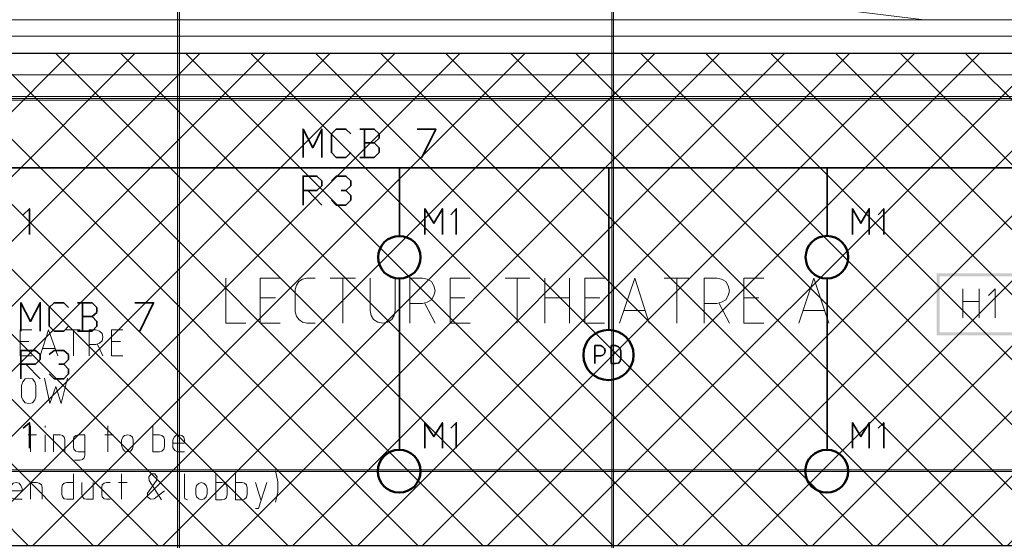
# Model space of a CAD drawing. Header units: millimetres. Extents: x 0.9 to 32.8, y 0.3 to 23.1.
# Tile 55 of 111: x 8.1 to 10.9, y 18.8 to 20.2. Entities that reach past the tile are written whole.
import ezdxf

# ---------------------------------------------------------------- set-up
doc = ezdxf.new("R2010")
doc.units = ezdxf.units.MM
doc.layers.add('PDF_Geometry', color=9, linetype='Continuous', true_color=0x808080)
doc.layers.add('PDF_Solid Fills', color=7, linetype='Continuous')

msp = doc.modelspace()

# ---------------------------------------------------------------- hatches: boundary and pattern name
h = msp.add_hatch()
h.set_pattern_fill('ANSI37', color=256, scale=0.04)
h.paths.add_polyline_path([(6.2258, 20.136), (13.3406, 20.136), (13.3406, 18.7744), (6.2258, 18.7744)])
at = {"layer": 'PDF_Solid Fills', "true_color": 0x808080, "transparency": 33554559}
msp.add_hatch(color=8, dxfattribs=at).paths.add_polyline_path([(28.2152, 18.9811), (28.2152, 18.9844), (1.3427, 18.9844), (1.3427, 18.9794), (28.2152, 18.9794)])

# ---------------------------------------------------------------- linework, layer by layer
msp.add_lwpolyline([(6.2258, 20.136), (13.3406, 20.136), (13.3406, 18.7744), (6.2258, 18.7744)], close=True)
at = {"layer": 'PDF_Geometry', "lineweight": 5}
for points in [[(8.5842, 0.4316), (8.5842, 22.9409), (8.5842, 22.9143), (8.579, 22.9143), (8.579, 22.9409), (8.579, 0.4316)], [(9.784, 0.4316), (9.784, 22.9393), (9.784, 22.9143), (9.7791, 22.9143), (9.7791, 22.9393), (9.7791, 0.4316)]]:
    msp.add_lwpolyline(points, dxfattribs=at)
at = {"layer": 'PDF_Geometry', "lineweight": 18}
for points in [[(10.6424, 20.2277), (6.2091, 20.7677), (6.2091, 20.2277), (10.6424, 20.7677)], [(28.2152, 20.1827), (1.3427, 20.1827)], [(6.2258, 13.7662), (6.2258, 18.2611), (7.4825, 20.076), (9.7825, 20.076), (12.0823, 20.076), (13.3406, 18.2611), (13.3406, 13.7662)], [(6.2859, 13.7529), (6.2859, 18.2428), (7.5141, 20.016), (9.7825, 20.016), (12.0507, 20.016), (13.2806, 18.2428), (13.2806, 13.7546)], [(6.2908, 13.7529), (6.2908, 18.2411), (7.5175, 20.011), (9.7825, 20.011), (12.049, 20.011), (13.2756, 18.2411), (13.2756, 13.7529)], [(6.2942, 13.7512), (6.2942, 18.2394), (7.5191, 20.006), (9.7825, 20.006), (12.0457, 20.006), (13.2706, 18.2394), (13.2706, 13.7529)], [(8.7124, 19.5144), (8.7124, 19.3894), (8.7675, 19.3894)], [(8.8625, 19.3894), (8.8074, 19.3894), (8.8074, 19.5144), (8.8625, 19.5144)], [(8.9591, 19.3894), (8.9358, 19.3894), (8.9241, 19.3927), (8.9142, 19.3994), (8.9074, 19.4094), (8.904, 19.4211), (8.904, 19.4827), (8.9074, 19.4944), (8.9142, 19.5044), (8.9241, 19.511), (8.9358, 19.5144), (8.9591, 19.5144)], [(9.0008, 19.5144), (9.0708, 19.5144)], [(9.0358, 19.3894), (9.0358, 19.5144)], [(9.1108, 19.5144), (9.1108, 19.4244), (9.1142, 19.4111), (9.1207, 19.3994), (9.1324, 19.3927), (9.1458, 19.3894), (9.1591, 19.3927), (9.1708, 19.3994), (9.1773, 19.4111), (9.1807, 19.4244), (9.1807, 19.5144)], [(9.2207, 19.3894), (9.2207, 19.5144), (9.2557, 19.5144), (9.269, 19.511), (9.2807, 19.5044), (9.2875, 19.4927), (9.2906, 19.4794), (9.2875, 19.466), (9.2807, 19.4544), (9.269, 19.4477), (9.2557, 19.4444), (9.2207, 19.4444)], [(9.3875, 19.3894), (9.3324, 19.3894), (9.3324, 19.5144), (9.3875, 19.5144)], [(9.4841, 19.5144), (9.5525, 19.5144)], [(9.5175, 19.3894), (9.5175, 19.5144)], [(9.594, 19.3894), (9.594, 19.5144)], [(9.6624, 19.5144), (9.6624, 19.3894)], [(9.759, 19.3894), (9.7041, 19.3894), (9.7041, 19.5144), (9.759, 19.5144)], [(9.8007, 19.3894), (9.8425, 19.5144), (9.8824, 19.3894)], [(9.924, 19.5144), (9.9924, 19.5144)], [(9.959, 19.3894), (9.959, 19.5144)], [(10.0341, 19.3894), (10.0341, 19.5144), (10.0691, 19.5144), (10.0824, 19.511), (10.0942, 19.5044), (10.1007, 19.4927), (10.1041, 19.4794), (10.1007, 19.466), (10.0942, 19.4544), (10.0824, 19.4477), (10.0691, 19.4444), (10.0341, 19.4444)], [(10.1991, 19.3894), (10.144, 19.3894), (10.144, 19.5144), (10.1991, 19.5144)], [(10.2957, 19.3894), (10.3375, 19.5144), (10.379, 19.3894)], [(10.7491, 19.4044), (10.7491, 19.4844)], [(10.7941, 19.4844), (10.7941, 19.4044)], [(10.839, 19.4044), (10.839, 19.4844), (10.8207, 19.466)], [(8.8492, 19.4594), (8.8074, 19.4594)], [(9.2624, 19.4444), (9.2906, 19.3894)], [(9.3724, 19.4594), (9.3324, 19.4594)], [(9.594, 19.4594), (9.6624, 19.4594)], [(9.7457, 19.4594), (9.7041, 19.4594)], [(10.0756, 19.4444), (10.1041, 19.3894)], [(10.1858, 19.4594), (10.144, 19.4594)], [(10.7491, 19.4494), (10.7941, 19.4494)], [(9.8707, 19.4244), (9.8125, 19.4244)], [(10.3675, 19.4244), (10.309, 19.4244)], [(8.1759, 19.2994), (8.1441, 19.2994), (8.1441, 19.371), (8.1759, 19.371)], [(8.1992, 19.2994), (8.2224, 19.371), (8.2475, 19.2994)], [(8.2707, 19.371), (8.3091, 19.371)], [(8.2908, 19.2994), (8.2908, 19.371)], [(8.3341, 19.2994), (8.3341, 19.371), (8.3524, 19.371), (8.3626, 19.3677), (8.3707, 19.361), (8.3725, 19.351), (8.3707, 19.341), (8.3626, 19.3344), (8.3524, 19.331), (8.3341, 19.331)], [(8.4276, 19.2994), (8.3957, 19.2994), (8.3957, 19.371), (8.4276, 19.371)], [(8.1676, 19.3394), (8.1441, 19.3394)], [(8.3574, 19.331), (8.3725, 19.2994)], [(8.4208, 19.3394), (8.3957, 19.3394)], [(8.2391, 19.3194), (8.2057, 19.3194)], [(8.2109, 19.2377), (8.2258, 19.1677), (8.2425, 19.2144), (8.2574, 19.1677), (8.2741, 19.2377)], [(8.1657, 19.0811), (8.1892, 19.0811)], [(8.1725, 19.0344), (8.1725, 19.1061)], [(8.2125, 19.1011), (8.2125, 19.1061)], [(8.2125, 19.0344), (8.2125, 19.0811)], [(8.2357, 19.0344), (8.2357, 19.0811), (8.2542, 19.0811), (8.2608, 19.0794), (8.2657, 19.0744), (8.2675, 19.0677), (8.2675, 19.0344)], [(8.2942, 19.0111), (8.3091, 19.0111), (8.3158, 19.0127), (8.3208, 19.0177), (8.3224, 19.0244), (8.3224, 19.0811), (8.3041, 19.0811), (8.2976, 19.0794), (8.2924, 19.0744), (8.2908, 19.0677), (8.2908, 19.0477), (8.2924, 19.0411), (8.2976, 19.0361), (8.3041, 19.0344), (8.3224, 19.0344)], [(8.3775, 19.0811), (8.4007, 19.0811)], [(8.3858, 19.0344), (8.3858, 19.1061)], [(8.5108, 19.1061), (8.5108, 19.0344), (8.5291, 19.0344), (8.5357, 19.0361), (8.5409, 19.0411), (8.5424, 19.0477), (8.5424, 19.0677), (8.5409, 19.0744), (8.5357, 19.0794), (8.5291, 19.0811), (8.5108, 19.0811)], [(8.5975, 19.0344), (8.579, 19.0344), (8.5709, 19.0377), (8.5657, 19.0461), (8.5657, 19.0661), (8.5691, 19.0744), (8.574, 19.0794), (8.5824, 19.0811), (8.5907, 19.0794), (8.5957, 19.0744), (8.5975, 19.0661), (8.5975, 19.0577), (8.5657, 19.0577)], [(8.2908, 18.9727), (8.2908, 18.9027), (8.2725, 18.9027), (8.2657, 18.9044), (8.2608, 18.9094), (8.2592, 18.9161), (8.2592, 18.9361), (8.2608, 18.9427), (8.2657, 18.9477), (8.2725, 18.9494), (8.2908, 18.9494)], [(8.4242, 18.9027), (8.4242, 18.9727)], [(8.5424, 18.9261), (8.514, 18.9044), (8.5041, 18.9027), (8.4957, 18.9094), (8.4957, 18.9194), (8.5208, 18.9544), (8.5224, 18.9644), (8.5158, 18.9727), (8.5059, 18.9727), (8.4991, 18.9644), (8.5007, 18.9544), (8.5341, 18.9011)], [(8.5975, 18.9727), (8.5975, 18.9094), (8.5991, 18.9044), (8.6059, 18.9011)], [(8.6842, 18.9727), (8.6842, 18.9011), (8.7007, 18.9011), (8.709, 18.9027), (8.7142, 18.9077), (8.7158, 18.9161), (8.7158, 18.9344), (8.7142, 18.9427), (8.709, 18.9477), (8.7007, 18.9494), (8.6842, 18.9494)], [(8.739, 18.9727), (8.739, 18.9011), (8.7575, 18.9011), (8.7641, 18.9027), (8.7691, 18.9077), (8.7709, 18.9161), (8.7709, 18.9344), (8.7691, 18.9427), (8.7641, 18.9477), (8.7575, 18.9494), (8.739, 18.9494)], [(8.8492, 18.8944), (8.8557, 18.9227), (8.8557, 18.9511), (8.8492, 18.9811)], [(8.149, 18.9027), (8.1292, 18.9027), (8.1208, 18.9061), (8.1174, 18.9144), (8.1174, 18.9327), (8.119, 18.9411), (8.1242, 18.9477), (8.1326, 18.9494), (8.1407, 18.9477), (8.1459, 18.9411), (8.149, 18.9327), (8.149, 18.9261), (8.1174, 18.9261)], [(8.1725, 18.9027), (8.1725, 18.9494), (8.1892, 18.9494), (8.1958, 18.9477), (8.2025, 18.9427), (8.2041, 18.9361), (8.2041, 18.9027)], [(8.314, 18.9494), (8.314, 18.9161), (8.3158, 18.9094), (8.3208, 18.9044), (8.3273, 18.9027), (8.3459, 18.9027), (8.3459, 18.9494)], [(8.3924, 18.9027), (8.3824, 18.9027), (8.3759, 18.9044), (8.3707, 18.9094), (8.3691, 18.9161), (8.3691, 18.9361), (8.3707, 18.9427), (8.3759, 18.9477), (8.3824, 18.9494), (8.3924, 18.9494)], [(8.4158, 18.9494), (8.4391, 18.9494)], [(8.7941, 18.8777), (8.8025, 18.8777), (8.8257, 18.9494)], [(8.7941, 18.9494), (8.809, 18.9011)]]:
    msp.add_lwpolyline(points, dxfattribs=at)
for points in [[(6.1358, 13.0229), (6.1358, 20.2277), (14.0889, 20.2277), (14.0889, 20.136), (13.4306, 20.136), (13.4306, 13.9546), (13.3406, 13.9546), (13.3406, 20.136), (6.2258, 20.136), (6.2258, 13.0229), (6.1358, 13.0229), (6.8709, 13.0229), (6.8709, 12.9329), (6.1358, 12.9329)], [(8.1874, 19.1861), (8.184, 19.1777), (8.1775, 19.1694), (8.1676, 19.1677), (8.1574, 19.1694), (8.1508, 19.1777), (8.1475, 19.1861), (8.1475, 19.2177), (8.1508, 19.2277), (8.1574, 19.2361), (8.1676, 19.2377), (8.1775, 19.2361), (8.184, 19.2277), (8.1874, 19.2177)], [(8.4242, 19.0661), (8.4242, 19.0511), (8.4276, 19.0427), (8.4325, 19.0361), (8.4409, 19.0344), (8.449, 19.0361), (8.4542, 19.0427), (8.4558, 19.0511), (8.4558, 19.0661), (8.4542, 19.0744), (8.449, 19.0794), (8.4409, 19.0811), (8.4325, 19.0794), (8.4276, 19.0744)], [(8.6291, 18.9327), (8.6291, 18.9177), (8.6307, 18.9094), (8.6375, 18.9044), (8.644, 18.9011), (8.6524, 18.9044), (8.6576, 18.9094), (8.6607, 18.9177), (8.6607, 18.9327), (8.6576, 18.9411), (8.6524, 18.9461), (8.644, 18.9494), (8.6375, 18.9461), (8.6307, 18.9411)]]:
    msp.add_lwpolyline(points, close=True, dxfattribs=at)
at = {"layer": 'PDF_Geometry', "color": 7, "lineweight": 35}
for points in [[(8.9257, 19.8477), (8.9257, 19.926), (8.9523, 19.8744), (8.9774, 19.926), (8.9774, 19.8477)], [(9.0575, 19.861), (9.0442, 19.8477), (9.0173, 19.8477), (9.004, 19.861), (9.004, 19.9127), (9.0173, 19.926), (9.0442, 19.926), (9.0575, 19.9127)], [(9.1225, 19.8877), (9.1358, 19.901), (9.1358, 19.9127), (9.1225, 19.926), (9.0823, 19.926)], [(9.0959, 19.926), (9.0959, 19.8477)], [(9.2408, 19.926), (9.2925, 19.926), (9.2541, 19.8477)], [(9.0823, 19.8477), (9.1225, 19.8477), (9.1358, 19.861), (9.1358, 19.8744), (9.1225, 19.8877), (9.0959, 19.8877)], [(8.0107, 19.631), (8.0107, 19.8194), (11.554, 19.8194), (11.554, 19.631)], [(9.1925, 19.631), (9.1925, 19.8194)], [(9.7707, 19.371), (9.7707, 19.8194)], [(10.374, 19.631), (10.374, 19.8194)], [(8.9257, 19.716), (8.9257, 19.796), (8.9641, 19.796), (8.9774, 19.7827), (8.9774, 19.7694), (8.9641, 19.756), (8.9257, 19.756)], [(9.004, 19.7827), (9.0173, 19.796), (9.0442, 19.796), (9.0575, 19.7827), (9.0575, 19.7694), (9.0442, 19.756), (9.0309, 19.756)], [(8.939, 19.756), (8.9774, 19.716)], [(9.0442, 19.756), (9.0575, 19.7427), (9.0575, 19.7294), (9.0442, 19.716), (9.0173, 19.716), (9.004, 19.7294)], [(8.1691, 19.6344), (8.1691, 19.706), (8.1524, 19.6894)], [(9.2624, 19.6344), (9.2624, 19.706), (9.2875, 19.666), (9.3107, 19.706), (9.3107, 19.6344)], [(9.3491, 19.6344), (9.3491, 19.706), (9.334, 19.6894)], [(10.444, 19.6344), (10.444, 19.706), (10.4675, 19.666), (10.4907, 19.706), (10.4907, 19.6344)], [(10.5307, 19.6344), (10.5307, 19.706), (10.5158, 19.6894)], [(9.1925, 19.0411), (9.1925, 19.5127)], [(10.374, 19.0411), (10.374, 19.5127)], [(8.1459, 19.3677), (8.1459, 19.446), (8.1725, 19.3944), (8.1992, 19.446), (8.1992, 19.3677)], [(8.2775, 19.381), (8.2642, 19.3677), (8.2375, 19.3677), (8.2242, 19.381), (8.2242, 19.4327), (8.2375, 19.446), (8.2642, 19.446), (8.2775, 19.4327)], [(8.3425, 19.4077), (8.3558, 19.4194), (8.3558, 19.4327), (8.3425, 19.446), (8.3025, 19.446)], [(8.3158, 19.446), (8.3158, 19.3677)], [(8.4607, 19.446), (8.5124, 19.446), (8.4741, 19.3677)], [(8.3025, 19.3677), (8.3425, 19.3677), (8.3558, 19.381), (8.3558, 19.3944), (8.3425, 19.4077), (8.3158, 19.4077)], [(9.7324, 19.2777), (9.7324, 19.3277), (9.7475, 19.3277), (9.754, 19.3244), (9.759, 19.3194), (9.7608, 19.3127), (9.759, 19.3061), (9.754, 19.3011), (9.7475, 19.2994), (9.7324, 19.2994)], [(8.1459, 19.2361), (8.1459, 19.3144), (8.1858, 19.3144), (8.1992, 19.3027), (8.1992, 19.2894), (8.1858, 19.276), (8.1459, 19.276)], [(8.2242, 19.3027), (8.2375, 19.3144), (8.2642, 19.3144), (8.2775, 19.3027), (8.2775, 19.2894), (8.2642, 19.276), (8.2508, 19.276)], [(8.1592, 19.276), (8.1992, 19.2361)], [(8.2642, 19.276), (8.2775, 19.2627), (8.2775, 19.2494), (8.2642, 19.2361), (8.2375, 19.2361), (8.2242, 19.2494)], [(8.1691, 19.0444), (8.1691, 19.1144), (8.1524, 19.0994)], [(9.2624, 19.0444), (9.2624, 19.1144), (9.2875, 19.076), (9.3107, 19.1144), (9.3107, 19.0444)], [(9.3491, 19.0444), (9.3491, 19.1144), (9.334, 19.0994)], [(10.444, 19.0444), (10.444, 19.1144), (10.4675, 19.076), (10.4907, 19.1144), (10.4907, 19.0444)], [(10.5307, 19.0444), (10.5307, 19.1144), (10.5158, 19.0994)]]:
    msp.add_lwpolyline(points, dxfattribs=at)
msp.add_lwpolyline([(9.7775, 19.2777), (9.789, 19.2777), (9.7974, 19.2794), (9.8023, 19.2844), (9.8041, 19.2927), (9.8041, 19.3111), (9.8023, 19.3194), (9.7974, 19.3244), (9.789, 19.3277), (9.7775, 19.3277)], close=True, dxfattribs=at)
at = {"layer": 'PDF_Geometry', "lineweight": 5}
msp.add_lwpolyline([(28.2152, 18.9811), (28.2152, 18.9844), (1.3427, 18.9844), (1.3427, 18.9794), (28.2152, 18.9794)], close=True, dxfattribs=at)
at = {"layer": 'PDF_Geometry', "color": 3, "lineweight": 50}
for centre, radius in [((9.1919, 19.5717), 0.0588), ((10.3736, 19.5719), 0.0589), ((9.7698, 19.3016), 0.0693), ((9.1915, 18.9804), 0.0592), ((10.3732, 18.9805), 0.0593)]:
    msp.add_circle(centre, radius, dxfattribs=at)
at = {"layer": 'PDF_Solid Fills', "color": 8, "lineweight": 5, "true_color": 0x808080, "transparency": 33554559}
for points in [[(8.5842, 0.4316), (8.5842, 22.9409), (8.5792, 0.4316), (8.5792, 22.9409)], [(9.784, 0.4316), (9.784, 22.9393), (9.779, 0.4316), (9.779, 22.9393)]]:
    msp.add_solid(points, dxfattribs=at)
at = {"layer": 'PDF_Solid Fills', "color": 8, "lineweight": 18, "true_color": 0x808080, "transparency": 33554559}
for points in [[(10.6774, 19.3561), (10.6857, 19.3644), (10.6774, 19.5277)], [(10.6857, 19.3644), (10.6774, 19.5277), (10.6857, 19.5194)], [(10.6774, 19.5277), (10.6857, 19.5194), (11.044, 19.5277)], [(10.6857, 19.5194), (11.044, 19.5277), (11.0374, 19.5194)], [(11.044, 19.3561), (11.0374, 19.3644), (10.6774, 19.3561)], [(11.0374, 19.3644), (10.6774, 19.3561), (10.6857, 19.3644)]]:
    msp.add_solid(points, dxfattribs=at)

doc.saveas('drawing.dxf')
